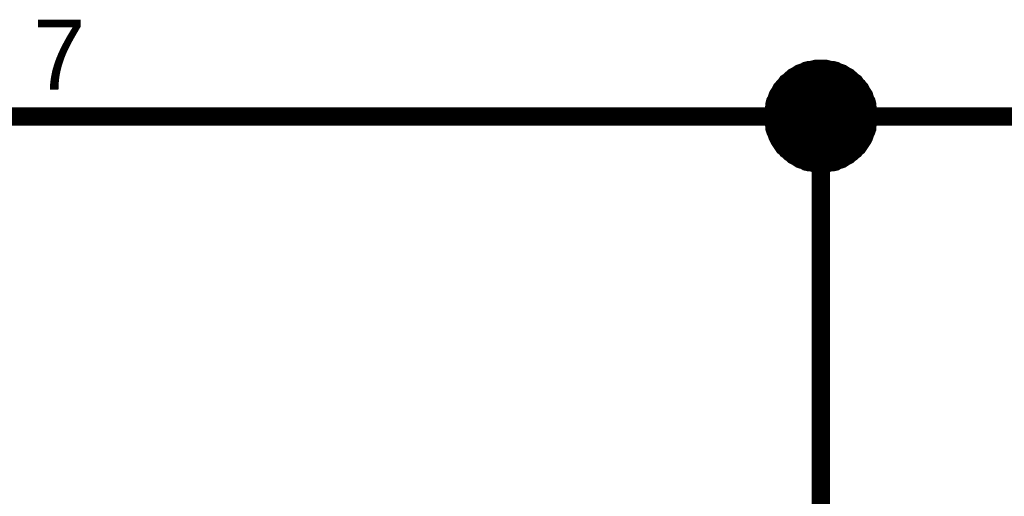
# Model space of a CAD drawing. Extents: x 0 to 17, y 0 to 11.
# Tile 25 of 29: x 6.492 to 7.117, y 8.759 to 9.061. Entities that reach past the tile are written whole.
import ezdxf

# ---------------------------------------------------------------- set-up
doc = ezdxf.new("R2010")
doc.units = 0
doc.layers.add('SHEET', color=255, linetype='CONTINUOUS')

msp = doc.modelspace()

# ---------------------------------------------------------------- linework, layer by layer
at = {"layer": 'SHEET'}
for points, const_width in [([(6.97021, 8.99968), (6.97021, 9.00126), (6.97021, 9.00284), (6.9706, 9.00443), (6.971, 9.00562), (6.971, 9.0072), (6.97139, 9.00878), (6.97219, 9.00997), (6.97258, 9.01156), (6.97298, 9.01274), (6.97377, 9.01393), (6.97456, 9.01512), (6.97535, 9.01671), (6.97615, 9.0175), (6.97694, 9.01869), (6.97813, 9.01987), (6.97892, 9.02106), (6.98011, 9.02185), (6.98129, 9.02304), (6.98248, 9.02383), (6.98327, 9.02463), (6.98486, 9.02542), (6.98605, 9.02621), (6.98723, 9.027), (6.98842, 9.0274), (6.99001, 9.02779), (6.99119, 9.02859), (6.99278, 9.02898), (6.99436, 9.02898), (6.99555, 9.02938), (6.99713, 9.02977), (6.99872, 9.02977), (7.0003, 9.02977)], 0.0118), ([(6.97021, 8.99968), (6.97021, 9.00126), (6.97021, 9.00284), (6.9706, 9.00443), (6.971, 9.00562), (6.971, 9.0072), (6.97139, 9.00878), (6.97219, 9.00997), (6.97258, 9.01156), (6.97298, 9.01274), (6.97377, 9.01393), (6.97456, 9.01512), (6.97535, 9.01671), (6.97615, 9.0175), (6.97694, 9.01869), (6.97813, 9.01987), (6.97892, 9.02106), (6.98011, 9.02185), (6.98129, 9.02304), (6.98248, 9.02383), (6.98327, 9.02463), (6.98486, 9.02542), (6.98605, 9.02621), (6.98723, 9.027), (6.98842, 9.0274), (6.99001, 9.02779), (6.99119, 9.02859), (6.99278, 9.02898), (6.99436, 9.02898), (6.99555, 9.02938), (6.99713, 9.02977), (6.99872, 9.02977), (7.0003, 9.02977)], 0.0118), ([(6.97021, 8.99968), (6.97021, 9.00126), (6.97021, 9.00284), (6.9706, 9.00443), (6.971, 9.00562), (6.971, 9.0072), (6.97139, 9.00878), (6.97219, 9.00997), (6.97258, 9.01156), (6.97298, 9.01274), (6.97377, 9.01393), (6.97456, 9.01512), (6.97535, 9.01671), (6.97615, 9.0175), (6.97694, 9.01869), (6.97813, 9.01987), (6.97892, 9.02106), (6.98011, 9.02185), (6.98129, 9.02304), (6.98248, 9.02383), (6.98327, 9.02463), (6.98486, 9.02542), (6.98605, 9.02621), (6.98723, 9.027), (6.98842, 9.0274), (6.99001, 9.02779), (6.99119, 9.02859), (6.99278, 9.02898), (6.99436, 9.02898), (6.99555, 9.02938), (6.99713, 9.02977), (6.99872, 9.02977), (7.0003, 9.02977)], 0.0118), ([(6.97021, 8.99968), (6.97021, 9.00126), (6.97021, 9.00284), (6.9706, 9.00443), (6.971, 9.00562), (6.971, 9.0072), (6.97139, 9.00878), (6.97219, 9.00997), (6.97258, 9.01156), (6.97298, 9.01274), (6.97377, 9.01393), (6.97456, 9.01512), (6.97535, 9.01671), (6.97615, 9.0175), (6.97694, 9.01869), (6.97813, 9.01987), (6.97892, 9.02106), (6.98011, 9.02185), (6.98129, 9.02304), (6.98248, 9.02383), (6.98327, 9.02463), (6.98486, 9.02542), (6.98605, 9.02621), (6.98723, 9.027), (6.98842, 9.0274), (6.99001, 9.02779), (6.99119, 9.02859), (6.99278, 9.02898), (6.99436, 9.02898), (6.99555, 9.02938), (6.99713, 9.02977), (6.99872, 9.02977), (7.0003, 9.02977)], 0.0118), ([(7.0003, 9.02977), (7.0003, 9.02977)], 0.0118), ([(7.0003, 9.02977), (7.00189, 9.02977), (7.00347, 9.02977), (7.00505, 9.02938), (7.00624, 9.02898), (7.00783, 9.02898), (7.00941, 9.02859), (7.0106, 9.02779), (7.01218, 9.0274), (7.01337, 9.027), (7.01456, 9.02621), (7.01575, 9.02542), (7.01733, 9.02463), (7.01812, 9.02383), (7.01931, 9.02304), (7.0205, 9.02185), (7.02169, 9.02106), (7.02248, 9.01987), (7.02367, 9.01869), (7.02446, 9.0175), (7.02525, 9.01671), (7.02604, 9.01512), (7.02684, 9.01393), (7.02763, 9.01274), (7.02802, 9.01156), (7.02842, 9.00997), (7.02921, 9.00878), (7.02961, 9.0072), (7.02961, 9.00562), (7.03, 9.00443), (7.0304, 9.00284), (7.0304, 9.00126), (7.0304, 8.99968)], 0.0118), ([(7.0003, 9.02977), (7.0003, 9.02977)], 0.0118), ([(7.0003, 9.02977), (7.00189, 9.02977), (7.00347, 9.02977), (7.00505, 9.02938), (7.00624, 9.02898), (7.00783, 9.02898), (7.00941, 9.02859), (7.0106, 9.02779), (7.01218, 9.0274), (7.01337, 9.027), (7.01456, 9.02621), (7.01575, 9.02542), (7.01733, 9.02463), (7.01812, 9.02383), (7.01931, 9.02304), (7.0205, 9.02185), (7.02169, 9.02106), (7.02248, 9.01987), (7.02367, 9.01869), (7.02446, 9.0175), (7.02525, 9.01671), (7.02604, 9.01512), (7.02684, 9.01393), (7.02763, 9.01274), (7.02802, 9.01156), (7.02842, 9.00997), (7.02921, 9.00878), (7.02961, 9.0072), (7.02961, 9.00562), (7.03, 9.00443), (7.0304, 9.00284), (7.0304, 9.00126), (7.0304, 8.99968)], 0.0118), ([(7.0003, 9.02977), (7.0003, 9.02977)], 0.0118), ([(7.0003, 9.02977), (7.00189, 9.02977), (7.00347, 9.02977), (7.00505, 9.02938), (7.00624, 9.02898), (7.00783, 9.02898), (7.00941, 9.02859), (7.0106, 9.02779), (7.01218, 9.0274), (7.01337, 9.027), (7.01456, 9.02621), (7.01575, 9.02542), (7.01733, 9.02463), (7.01812, 9.02383), (7.01931, 9.02304), (7.0205, 9.02185), (7.02169, 9.02106), (7.02248, 9.01987), (7.02367, 9.01869), (7.02446, 9.0175), (7.02525, 9.01671), (7.02604, 9.01512), (7.02684, 9.01393), (7.02763, 9.01274), (7.02802, 9.01156), (7.02842, 9.00997), (7.02921, 9.00878), (7.02961, 9.0072), (7.02961, 9.00562), (7.03, 9.00443), (7.0304, 9.00284), (7.0304, 9.00126), (7.0304, 8.99968)], 0.0118), ([(7.0003, 9.02977), (7.0003, 9.02977)], 0.0118), ([(7.0003, 9.02977), (7.00189, 9.02977), (7.00347, 9.02977), (7.00505, 9.02938), (7.00624, 9.02898), (7.00783, 9.02898), (7.00941, 9.02859), (7.0106, 9.02779), (7.01218, 9.0274), (7.01337, 9.027), (7.01456, 9.02621), (7.01575, 9.02542), (7.01733, 9.02463), (7.01812, 9.02383), (7.01931, 9.02304), (7.0205, 9.02185), (7.02169, 9.02106), (7.02248, 9.01987), (7.02367, 9.01869), (7.02446, 9.0175), (7.02525, 9.01671), (7.02604, 9.01512), (7.02684, 9.01393), (7.02763, 9.01274), (7.02802, 9.01156), (7.02842, 9.00997), (7.02921, 9.00878), (7.02961, 9.0072), (7.02961, 9.00562), (7.03, 9.00443), (7.0304, 9.00284), (7.0304, 9.00126), (7.0304, 8.99968)], 0.0118), ([(6.97021, 8.99968), (6.97021, 9.00126), (6.97021, 9.00284), (6.9706, 9.00443), (6.971, 9.00562), (6.971, 9.0072), (6.97139, 9.00878), (6.97219, 9.00997), (6.97258, 9.01156), (6.97298, 9.01274), (6.97377, 9.01393), (6.97456, 9.01512), (6.97535, 9.01671), (6.97615, 9.0175), (6.97694, 9.01869), (6.97813, 9.01987), (6.97892, 9.02106), (6.98011, 9.02185), (6.98129, 9.02304), (6.98248, 9.02383), (6.98327, 9.02463), (6.98486, 9.02542), (6.98605, 9.02621), (6.98723, 9.027), (6.98842, 9.0274), (6.99001, 9.02779), (6.99119, 9.02859), (6.99278, 9.02898), (6.99436, 9.02898), (6.99555, 9.02938), (6.99713, 9.02977), (6.99872, 9.02977), (7.0003, 9.02977)], 0.0039), ([(6.97021, 8.99968), (6.97021, 9.00126), (6.97021, 9.00284), (6.9706, 9.00443), (6.971, 9.00562), (6.971, 9.0072), (6.97139, 9.00878), (6.97219, 9.00997), (6.97258, 9.01156), (6.97298, 9.01274), (6.97377, 9.01393), (6.97456, 9.01512), (6.97535, 9.01671), (6.97615, 9.0175), (6.97694, 9.01869), (6.97813, 9.01987), (6.97892, 9.02106), (6.98011, 9.02185), (6.98129, 9.02304), (6.98248, 9.02383), (6.98327, 9.02463), (6.98486, 9.02542), (6.98605, 9.02621), (6.98723, 9.027), (6.98842, 9.0274), (6.99001, 9.02779), (6.99119, 9.02859), (6.99278, 9.02898), (6.99436, 9.02898), (6.99555, 9.02938), (6.99713, 9.02977), (6.99872, 9.02977), (7.0003, 9.02977)], 0.0039), ([(6.97021, 8.99968), (6.97021, 9.00126), (6.97021, 9.00284), (6.9706, 9.00443), (6.971, 9.00562), (6.971, 9.0072), (6.97139, 9.00878), (6.97219, 9.00997), (6.97258, 9.01156), (6.97298, 9.01274), (6.97377, 9.01393), (6.97456, 9.01512), (6.97535, 9.01671), (6.97615, 9.0175), (6.97694, 9.01869), (6.97813, 9.01987), (6.97892, 9.02106), (6.98011, 9.02185), (6.98129, 9.02304), (6.98248, 9.02383), (6.98327, 9.02463), (6.98486, 9.02542), (6.98605, 9.02621), (6.98723, 9.027), (6.98842, 9.0274), (6.99001, 9.02779), (6.99119, 9.02859), (6.99278, 9.02898), (6.99436, 9.02898), (6.99555, 9.02938), (6.99713, 9.02977), (6.99872, 9.02977), (7.0003, 9.02977)], 0.0039), ([(6.97021, 8.99968), (6.97021, 9.00126), (6.97021, 9.00284), (6.9706, 9.00443), (6.971, 9.00562), (6.971, 9.0072), (6.97139, 9.00878), (6.97219, 9.00997), (6.97258, 9.01156), (6.97298, 9.01274), (6.97377, 9.01393), (6.97456, 9.01512), (6.97535, 9.01671), (6.97615, 9.0175), (6.97694, 9.01869), (6.97813, 9.01987), (6.97892, 9.02106), (6.98011, 9.02185), (6.98129, 9.02304), (6.98248, 9.02383), (6.98327, 9.02463), (6.98486, 9.02542), (6.98605, 9.02621), (6.98723, 9.027), (6.98842, 9.0274), (6.99001, 9.02779), (6.99119, 9.02859), (6.99278, 9.02898), (6.99436, 9.02898), (6.99555, 9.02938), (6.99713, 9.02977), (6.99872, 9.02977), (7.0003, 9.02977)], 0.0039), ([(7.0003, 9.02977), (7.0003, 9.02977)], 0.0039), ([(7.0003, 9.02977), (7.00189, 9.02977), (7.00347, 9.02977), (7.00505, 9.02938), (7.00624, 9.02898), (7.00783, 9.02898), (7.00941, 9.02859), (7.0106, 9.02779), (7.01218, 9.0274), (7.01337, 9.027), (7.01456, 9.02621), (7.01575, 9.02542), (7.01733, 9.02463), (7.01812, 9.02383), (7.01931, 9.02304), (7.0205, 9.02185), (7.02169, 9.02106), (7.02248, 9.01987), (7.02367, 9.01869), (7.02446, 9.0175), (7.02525, 9.01671), (7.02604, 9.01512), (7.02684, 9.01393), (7.02763, 9.01274), (7.02802, 9.01156), (7.02842, 9.00997), (7.02921, 9.00878), (7.02961, 9.0072), (7.02961, 9.00562), (7.03, 9.00443), (7.0304, 9.00284), (7.0304, 9.00126), (7.0304, 8.99968)], 0.0039), ([(7.0003, 9.02977), (7.0003, 9.02977)], 0.0039), ([(7.0003, 9.02977), (7.00189, 9.02977), (7.00347, 9.02977), (7.00505, 9.02938), (7.00624, 9.02898), (7.00783, 9.02898), (7.00941, 9.02859), (7.0106, 9.02779), (7.01218, 9.0274), (7.01337, 9.027), (7.01456, 9.02621), (7.01575, 9.02542), (7.01733, 9.02463), (7.01812, 9.02383), (7.01931, 9.02304), (7.0205, 9.02185), (7.02169, 9.02106), (7.02248, 9.01987), (7.02367, 9.01869), (7.02446, 9.0175), (7.02525, 9.01671), (7.02604, 9.01512), (7.02684, 9.01393), (7.02763, 9.01274), (7.02802, 9.01156), (7.02842, 9.00997), (7.02921, 9.00878), (7.02961, 9.0072), (7.02961, 9.00562), (7.03, 9.00443), (7.0304, 9.00284), (7.0304, 9.00126), (7.0304, 8.99968)], 0.0039), ([(7.0003, 9.02977), (7.0003, 9.02977)], 0.0039), ([(7.0003, 9.02977), (7.00189, 9.02977), (7.00347, 9.02977), (7.00505, 9.02938), (7.00624, 9.02898), (7.00783, 9.02898), (7.00941, 9.02859), (7.0106, 9.02779), (7.01218, 9.0274), (7.01337, 9.027), (7.01456, 9.02621), (7.01575, 9.02542), (7.01733, 9.02463), (7.01812, 9.02383), (7.01931, 9.02304), (7.0205, 9.02185), (7.02169, 9.02106), (7.02248, 9.01987), (7.02367, 9.01869), (7.02446, 9.0175), (7.02525, 9.01671), (7.02604, 9.01512), (7.02684, 9.01393), (7.02763, 9.01274), (7.02802, 9.01156), (7.02842, 9.00997), (7.02921, 9.00878), (7.02961, 9.0072), (7.02961, 9.00562), (7.03, 9.00443), (7.0304, 9.00284), (7.0304, 9.00126), (7.0304, 8.99968)], 0.0039), ([(7.0003, 9.02977), (7.0003, 9.02977)], 0.0039), ([(7.0003, 9.02977), (7.00189, 9.02977), (7.00347, 9.02977), (7.00505, 9.02938), (7.00624, 9.02898), (7.00783, 9.02898), (7.00941, 9.02859), (7.0106, 9.02779), (7.01218, 9.0274), (7.01337, 9.027), (7.01456, 9.02621), (7.01575, 9.02542), (7.01733, 9.02463), (7.01812, 9.02383), (7.01931, 9.02304), (7.0205, 9.02185), (7.02169, 9.02106), (7.02248, 9.01987), (7.02367, 9.01869), (7.02446, 9.0175), (7.02525, 9.01671), (7.02604, 9.01512), (7.02684, 9.01393), (7.02763, 9.01274), (7.02802, 9.01156), (7.02842, 9.00997), (7.02921, 9.00878), (7.02961, 9.0072), (7.02961, 9.00562), (7.03, 9.00443), (7.0304, 9.00284), (7.0304, 9.00126), (7.0304, 8.99968)], 0.0039), ([(6.40034, 8.99968), (6.60033, 8.99968)], 0.0118), ([(6.60033, 8.99968), (7.0003, 8.99968), (7.80025, 8.99968), (7.80025, 8.79968), (8.30001, 8.79968)], 0.0118), ([(7.0003, 8.96997), (6.99872, 8.96997), (6.99713, 8.96997), (6.99555, 8.97037), (6.99436, 8.97077), (6.99278, 8.97077), (6.99119, 8.97116), (6.99001, 8.97195), (6.98842, 8.97235), (6.98723, 8.97275), (6.98605, 8.97354), (6.98486, 8.97433), (6.98327, 8.97512), (6.98248, 8.97591), (6.98129, 8.97671), (6.98011, 8.97789), (6.97892, 8.97869), (6.97813, 8.97987), (6.97694, 8.98067), (6.97615, 8.98185), (6.97535, 8.98304), (6.97456, 8.98423), (6.97377, 8.98542), (6.97298, 8.987), (6.97258, 8.98819), (6.97219, 8.98938), (6.97139, 8.99096), (6.971, 8.99215), (6.971, 8.99374), (6.9706, 8.99532), (6.97021, 8.99651), (6.97021, 8.99809), (6.97021, 8.99968)], 0.0118), ([(6.97021, 8.99968), (6.97021, 8.99968)], 0.0118), ([(7.0003, 8.96997), (6.99872, 8.96997), (6.99713, 8.96997), (6.99555, 8.97037), (6.99436, 8.97077), (6.99278, 8.97077), (6.99119, 8.97116), (6.99001, 8.97195), (6.98842, 8.97235), (6.98723, 8.97275), (6.98605, 8.97354), (6.98486, 8.97433), (6.98327, 8.97512), (6.98248, 8.97591), (6.98129, 8.97671), (6.98011, 8.97789), (6.97892, 8.97869), (6.97813, 8.97987), (6.97694, 8.98067), (6.97615, 8.98185), (6.97535, 8.98304), (6.97456, 8.98423), (6.97377, 8.98542), (6.97298, 8.987), (6.97258, 8.98819), (6.97219, 8.98938), (6.97139, 8.99096), (6.971, 8.99215), (6.971, 8.99374), (6.9706, 8.99532), (6.97021, 8.99651), (6.97021, 8.99809), (6.97021, 8.99968)], 0.0118), ([(6.97021, 8.99968), (6.97021, 8.99968)], 0.0118), ([(7.0003, 8.96997), (6.99872, 8.96997), (6.99713, 8.96997), (6.99555, 8.97037), (6.99436, 8.97077), (6.99278, 8.97077), (6.99119, 8.97116), (6.99001, 8.97195), (6.98842, 8.97235), (6.98723, 8.97275), (6.98605, 8.97354), (6.98486, 8.97433), (6.98327, 8.97512), (6.98248, 8.97591), (6.98129, 8.97671), (6.98011, 8.97789), (6.97892, 8.97869), (6.97813, 8.97987), (6.97694, 8.98067), (6.97615, 8.98185), (6.97535, 8.98304), (6.97456, 8.98423), (6.97377, 8.98542), (6.97298, 8.987), (6.97258, 8.98819), (6.97219, 8.98938), (6.97139, 8.99096), (6.971, 8.99215), (6.971, 8.99374), (6.9706, 8.99532), (6.97021, 8.99651), (6.97021, 8.99809), (6.97021, 8.99968)], 0.0118), ([(6.97021, 8.99968), (6.97021, 8.99968)], 0.0118), ([(7.0003, 8.96997), (6.99872, 8.96997), (6.99713, 8.96997), (6.99555, 8.97037), (6.99436, 8.97077), (6.99278, 8.97077), (6.99119, 8.97116), (6.99001, 8.97195), (6.98842, 8.97235), (6.98723, 8.97275), (6.98605, 8.97354), (6.98486, 8.97433), (6.98327, 8.97512), (6.98248, 8.97591), (6.98129, 8.97671), (6.98011, 8.97789), (6.97892, 8.97869), (6.97813, 8.97987), (6.97694, 8.98067), (6.97615, 8.98185), (6.97535, 8.98304), (6.97456, 8.98423), (6.97377, 8.98542), (6.97298, 8.987), (6.97258, 8.98819), (6.97219, 8.98938), (6.97139, 8.99096), (6.971, 8.99215), (6.971, 8.99374), (6.9706, 8.99532), (6.97021, 8.99651), (6.97021, 8.99809), (6.97021, 8.99968)], 0.0118), ([(6.97021, 8.99968), (6.97021, 8.99968)], 0.0118), ([(7.0304, 8.99968), (7.0304, 8.99809), (7.0304, 8.99651), (7.03, 8.99532), (7.02961, 8.99374), (7.02961, 8.99215), (7.02921, 8.99096), (7.02842, 8.98938), (7.02802, 8.98819), (7.02763, 8.987), (7.02684, 8.98542), (7.02604, 8.98423), (7.02525, 8.98304), (7.02446, 8.98185), (7.02367, 8.98067), (7.02248, 8.97987), (7.02169, 8.97869), (7.0205, 8.97789), (7.01931, 8.97671), (7.01812, 8.97591), (7.01733, 8.97512), (7.01575, 8.97433), (7.01456, 8.97354), (7.01337, 8.97275), (7.01218, 8.97235), (7.0106, 8.97195), (7.00941, 8.97116), (7.00783, 8.97077), (7.00624, 8.97077), (7.00505, 8.97037), (7.00347, 8.96997), (7.00189, 8.96997), (7.0003, 8.96997)], 0.0118), ([(7.0003, 8.99968), (7.0003, 8.89988)], 0.0118), ([(7.0304, 8.99968), (7.0304, 8.99809), (7.0304, 8.99651), (7.03, 8.99532), (7.02961, 8.99374), (7.02961, 8.99215), (7.02921, 8.99096), (7.02842, 8.98938), (7.02802, 8.98819), (7.02763, 8.987), (7.02684, 8.98542), (7.02604, 8.98423), (7.02525, 8.98304), (7.02446, 8.98185), (7.02367, 8.98067), (7.02248, 8.97987), (7.02169, 8.97869), (7.0205, 8.97789), (7.01931, 8.97671), (7.01812, 8.97591), (7.01733, 8.97512), (7.01575, 8.97433), (7.01456, 8.97354), (7.01337, 8.97275), (7.01218, 8.97235), (7.0106, 8.97195), (7.00941, 8.97116), (7.00783, 8.97077), (7.00624, 8.97077), (7.00505, 8.97037), (7.00347, 8.96997), (7.00189, 8.96997), (7.0003, 8.96997)], 0.0118), ([(7.0304, 8.99968), (7.0304, 8.99809), (7.0304, 8.99651), (7.03, 8.99532), (7.02961, 8.99374), (7.02961, 8.99215), (7.02921, 8.99096), (7.02842, 8.98938), (7.02802, 8.98819), (7.02763, 8.987), (7.02684, 8.98542), (7.02604, 8.98423), (7.02525, 8.98304), (7.02446, 8.98185), (7.02367, 8.98067), (7.02248, 8.97987), (7.02169, 8.97869), (7.0205, 8.97789), (7.01931, 8.97671), (7.01812, 8.97591), (7.01733, 8.97512), (7.01575, 8.97433), (7.01456, 8.97354), (7.01337, 8.97275), (7.01218, 8.97235), (7.0106, 8.97195), (7.00941, 8.97116), (7.00783, 8.97077), (7.00624, 8.97077), (7.00505, 8.97037), (7.00347, 8.96997), (7.00189, 8.96997), (7.0003, 8.96997)], 0.0118), ([(7.0304, 8.99968), (7.0304, 8.99809), (7.0304, 8.99651), (7.03, 8.99532), (7.02961, 8.99374), (7.02961, 8.99215), (7.02921, 8.99096), (7.02842, 8.98938), (7.02802, 8.98819), (7.02763, 8.987), (7.02684, 8.98542), (7.02604, 8.98423), (7.02525, 8.98304), (7.02446, 8.98185), (7.02367, 8.98067), (7.02248, 8.97987), (7.02169, 8.97869), (7.0205, 8.97789), (7.01931, 8.97671), (7.01812, 8.97591), (7.01733, 8.97512), (7.01575, 8.97433), (7.01456, 8.97354), (7.01337, 8.97275), (7.01218, 8.97235), (7.0106, 8.97195), (7.00941, 8.97116), (7.00783, 8.97077), (7.00624, 8.97077), (7.00505, 8.97037), (7.00347, 8.96997), (7.00189, 8.96997), (7.0003, 8.96997)], 0.0118), ([(7.0304, 8.99968), (7.0304, 8.99968), (7.0304, 8.99968), (7.0304, 8.99968), (7.0304, 8.99968), (7.0304, 8.99968), (7.0304, 8.99968), (7.0304, 8.99968), (7.0304, 8.99968), (7.0304, 8.99968), (7.0304, 8.99968), (7.0304, 8.99968), (7.0304, 8.99968), (7.0304, 8.99968), (7.0304, 8.99968), (7.0304, 8.99968), (7.0304, 8.99968), (7.0304, 8.99968), (7.0304, 8.99968), (7.0304, 8.99968), (7.0304, 8.99968), (7.0304, 8.99968), (7.0304, 8.99968), (7.0304, 8.99968), (7.0304, 8.99968), (7.0304, 8.99968), (7.0304, 8.99968), (7.0304, 8.99968), (7.0304, 8.99968), (7.0304, 8.99968), (7.0304, 8.99968), (7.0304, 8.99968), (7.0304, 8.99968)], 0.0118), ([(7.0304, 8.99968), (7.0304, 8.99968)], 0.0118), ([(7.0304, 8.99968), (7.0304, 8.99968), (7.0304, 8.99968), (7.0304, 8.99968), (7.0304, 8.99968), (7.0304, 8.99968), (7.0304, 8.99968), (7.0304, 8.99968), (7.0304, 8.99968), (7.0304, 8.99968), (7.0304, 8.99968), (7.0304, 8.99968), (7.0304, 8.99968), (7.0304, 8.99968), (7.0304, 8.99968), (7.0304, 8.99968), (7.0304, 8.99968), (7.0304, 8.99968), (7.0304, 8.99968), (7.0304, 8.99968), (7.0304, 8.99968), (7.0304, 8.99968), (7.0304, 8.99968), (7.0304, 8.99968), (7.0304, 8.99968), (7.0304, 8.99968), (7.0304, 8.99968), (7.0304, 8.99968), (7.0304, 8.99968), (7.0304, 8.99968), (7.0304, 8.99968), (7.0304, 8.99968), (7.0304, 8.99968)], 0.0118), ([(7.0304, 8.99968), (7.0304, 8.99968)], 0.0118), ([(7.0304, 8.99968), (7.0304, 8.99968), (7.0304, 8.99968), (7.0304, 8.99968), (7.0304, 8.99968), (7.0304, 8.99968), (7.0304, 8.99968), (7.0304, 8.99968), (7.0304, 8.99968), (7.0304, 8.99968), (7.0304, 8.99968), (7.0304, 8.99968), (7.0304, 8.99968), (7.0304, 8.99968), (7.0304, 8.99968), (7.0304, 8.99968), (7.0304, 8.99968), (7.0304, 8.99968), (7.0304, 8.99968), (7.0304, 8.99968), (7.0304, 8.99968), (7.0304, 8.99968), (7.0304, 8.99968), (7.0304, 8.99968), (7.0304, 8.99968), (7.0304, 8.99968), (7.0304, 8.99968), (7.0304, 8.99968), (7.0304, 8.99968), (7.0304, 8.99968), (7.0304, 8.99968), (7.0304, 8.99968), (7.0304, 8.99968)], 0.0118), ([(7.0304, 8.99968), (7.0304, 8.99968)], 0.0118), ([(7.0304, 8.99968), (7.0304, 8.99968), (7.0304, 8.99968), (7.0304, 8.99968), (7.0304, 8.99968), (7.0304, 8.99968), (7.0304, 8.99968), (7.0304, 8.99968), (7.0304, 8.99968), (7.0304, 8.99968), (7.0304, 8.99968), (7.0304, 8.99968), (7.0304, 8.99968), (7.0304, 8.99968), (7.0304, 8.99968), (7.0304, 8.99968), (7.0304, 8.99968), (7.0304, 8.99968), (7.0304, 8.99968), (7.0304, 8.99968), (7.0304, 8.99968), (7.0304, 8.99968), (7.0304, 8.99968), (7.0304, 8.99968), (7.0304, 8.99968), (7.0304, 8.99968), (7.0304, 8.99968), (7.0304, 8.99968), (7.0304, 8.99968), (7.0304, 8.99968), (7.0304, 8.99968), (7.0304, 8.99968), (7.0304, 8.99968)], 0.0118), ([(7.0304, 8.99968), (7.0304, 8.99968)], 0.0118), ([(7.0003, 8.96997), (6.99872, 8.96997), (6.99713, 8.96997), (6.99555, 8.97037), (6.99436, 8.97077), (6.99278, 8.97077), (6.99119, 8.97116), (6.99001, 8.97195), (6.98842, 8.97235), (6.98723, 8.97275), (6.98605, 8.97354), (6.98486, 8.97433), (6.98327, 8.97512), (6.98248, 8.97591), (6.98129, 8.97671), (6.98011, 8.97789), (6.97892, 8.97869), (6.97813, 8.97987), (6.97694, 8.98067), (6.97615, 8.98185), (6.97535, 8.98304), (6.97456, 8.98423), (6.97377, 8.98542), (6.97298, 8.987), (6.97258, 8.98819), (6.97219, 8.98938), (6.97139, 8.99096), (6.971, 8.99215), (6.971, 8.99374), (6.9706, 8.99532), (6.97021, 8.99651), (6.97021, 8.99809), (6.97021, 8.99968)], 0.0039), ([(6.97021, 8.99968), (6.97021, 8.99968)], 0.0039), ([(7.0003, 8.96997), (6.99872, 8.96997), (6.99713, 8.96997), (6.99555, 8.97037), (6.99436, 8.97077), (6.99278, 8.97077), (6.99119, 8.97116), (6.99001, 8.97195), (6.98842, 8.97235), (6.98723, 8.97275), (6.98605, 8.97354), (6.98486, 8.97433), (6.98327, 8.97512), (6.98248, 8.97591), (6.98129, 8.97671), (6.98011, 8.97789), (6.97892, 8.97869), (6.97813, 8.97987), (6.97694, 8.98067), (6.97615, 8.98185), (6.97535, 8.98304), (6.97456, 8.98423), (6.97377, 8.98542), (6.97298, 8.987), (6.97258, 8.98819), (6.97219, 8.98938), (6.97139, 8.99096), (6.971, 8.99215), (6.971, 8.99374), (6.9706, 8.99532), (6.97021, 8.99651), (6.97021, 8.99809), (6.97021, 8.99968)], 0.0039), ([(6.97021, 8.99968), (6.97021, 8.99968)], 0.0039), ([(7.0003, 8.96997), (6.99872, 8.96997), (6.99713, 8.96997), (6.99555, 8.97037), (6.99436, 8.97077), (6.99278, 8.97077), (6.99119, 8.97116), (6.99001, 8.97195), (6.98842, 8.97235), (6.98723, 8.97275), (6.98605, 8.97354), (6.98486, 8.97433), (6.98327, 8.97512), (6.98248, 8.97591), (6.98129, 8.97671), (6.98011, 8.97789), (6.97892, 8.97869), (6.97813, 8.97987), (6.97694, 8.98067), (6.97615, 8.98185), (6.97535, 8.98304), (6.97456, 8.98423), (6.97377, 8.98542), (6.97298, 8.987), (6.97258, 8.98819), (6.97219, 8.98938), (6.97139, 8.99096), (6.971, 8.99215), (6.971, 8.99374), (6.9706, 8.99532), (6.97021, 8.99651), (6.97021, 8.99809), (6.97021, 8.99968)], 0.0039), ([(6.97021, 8.99968), (6.97021, 8.99968)], 0.0039), ([(7.0003, 8.96997), (6.99872, 8.96997), (6.99713, 8.96997), (6.99555, 8.97037), (6.99436, 8.97077), (6.99278, 8.97077), (6.99119, 8.97116), (6.99001, 8.97195), (6.98842, 8.97235), (6.98723, 8.97275), (6.98605, 8.97354), (6.98486, 8.97433), (6.98327, 8.97512), (6.98248, 8.97591), (6.98129, 8.97671), (6.98011, 8.97789), (6.97892, 8.97869), (6.97813, 8.97987), (6.97694, 8.98067), (6.97615, 8.98185), (6.97535, 8.98304), (6.97456, 8.98423), (6.97377, 8.98542), (6.97298, 8.987), (6.97258, 8.98819), (6.97219, 8.98938), (6.97139, 8.99096), (6.971, 8.99215), (6.971, 8.99374), (6.9706, 8.99532), (6.97021, 8.99651), (6.97021, 8.99809), (6.97021, 8.99968)], 0.0039), ([(6.97021, 8.99968), (6.97021, 8.99968)], 0.0039), ([(7.0304, 8.99968), (7.0304, 8.99809), (7.0304, 8.99651), (7.03, 8.99532), (7.02961, 8.99374), (7.02961, 8.99215), (7.02921, 8.99096), (7.02842, 8.98938), (7.02802, 8.98819), (7.02763, 8.987), (7.02684, 8.98542), (7.02604, 8.98423), (7.02525, 8.98304), (7.02446, 8.98185), (7.02367, 8.98067), (7.02248, 8.97987), (7.02169, 8.97869), (7.0205, 8.97789), (7.01931, 8.97671), (7.01812, 8.97591), (7.01733, 8.97512), (7.01575, 8.97433), (7.01456, 8.97354), (7.01337, 8.97275), (7.01218, 8.97235), (7.0106, 8.97195), (7.00941, 8.97116), (7.00783, 8.97077), (7.00624, 8.97077), (7.00505, 8.97037), (7.00347, 8.96997), (7.00189, 8.96997), (7.0003, 8.96997)], 0.0039), ([(7.0304, 8.99968), (7.0304, 8.99809), (7.0304, 8.99651), (7.03, 8.99532), (7.02961, 8.99374), (7.02961, 8.99215), (7.02921, 8.99096), (7.02842, 8.98938), (7.02802, 8.98819), (7.02763, 8.987), (7.02684, 8.98542), (7.02604, 8.98423), (7.02525, 8.98304), (7.02446, 8.98185), (7.02367, 8.98067), (7.02248, 8.97987), (7.02169, 8.97869), (7.0205, 8.97789), (7.01931, 8.97671), (7.01812, 8.97591), (7.01733, 8.97512), (7.01575, 8.97433), (7.01456, 8.97354), (7.01337, 8.97275), (7.01218, 8.97235), (7.0106, 8.97195), (7.00941, 8.97116), (7.00783, 8.97077), (7.00624, 8.97077), (7.00505, 8.97037), (7.00347, 8.96997), (7.00189, 8.96997), (7.0003, 8.96997)], 0.0039), ([(7.0304, 8.99968), (7.0304, 8.99809), (7.0304, 8.99651), (7.03, 8.99532), (7.02961, 8.99374), (7.02961, 8.99215), (7.02921, 8.99096), (7.02842, 8.98938), (7.02802, 8.98819), (7.02763, 8.987), (7.02684, 8.98542), (7.02604, 8.98423), (7.02525, 8.98304), (7.02446, 8.98185), (7.02367, 8.98067), (7.02248, 8.97987), (7.02169, 8.97869), (7.0205, 8.97789), (7.01931, 8.97671), (7.01812, 8.97591), (7.01733, 8.97512), (7.01575, 8.97433), (7.01456, 8.97354), (7.01337, 8.97275), (7.01218, 8.97235), (7.0106, 8.97195), (7.00941, 8.97116), (7.00783, 8.97077), (7.00624, 8.97077), (7.00505, 8.97037), (7.00347, 8.96997), (7.00189, 8.96997), (7.0003, 8.96997)], 0.0039), ([(7.0304, 8.99968), (7.0304, 8.99809), (7.0304, 8.99651), (7.03, 8.99532), (7.02961, 8.99374), (7.02961, 8.99215), (7.02921, 8.99096), (7.02842, 8.98938), (7.02802, 8.98819), (7.02763, 8.987), (7.02684, 8.98542), (7.02604, 8.98423), (7.02525, 8.98304), (7.02446, 8.98185), (7.02367, 8.98067), (7.02248, 8.97987), (7.02169, 8.97869), (7.0205, 8.97789), (7.01931, 8.97671), (7.01812, 8.97591), (7.01733, 8.97512), (7.01575, 8.97433), (7.01456, 8.97354), (7.01337, 8.97275), (7.01218, 8.97235), (7.0106, 8.97195), (7.00941, 8.97116), (7.00783, 8.97077), (7.00624, 8.97077), (7.00505, 8.97037), (7.00347, 8.96997), (7.00189, 8.96997), (7.0003, 8.96997)], 0.0039), ([(7.0304, 8.99968), (7.0304, 8.99968), (7.0304, 8.99968), (7.0304, 8.99968), (7.0304, 8.99968), (7.0304, 8.99968), (7.0304, 8.99968), (7.0304, 8.99968), (7.0304, 8.99968), (7.0304, 8.99968), (7.0304, 8.99968), (7.0304, 8.99968), (7.0304, 8.99968), (7.0304, 8.99968), (7.0304, 8.99968), (7.0304, 8.99968), (7.0304, 8.99968), (7.0304, 8.99968), (7.0304, 8.99968), (7.0304, 8.99968), (7.0304, 8.99968), (7.0304, 8.99968), (7.0304, 8.99968), (7.0304, 8.99968), (7.0304, 8.99968), (7.0304, 8.99968), (7.0304, 8.99968), (7.0304, 8.99968), (7.0304, 8.99968), (7.0304, 8.99968), (7.0304, 8.99968), (7.0304, 8.99968), (7.0304, 8.99968)], 0.0039), ([(7.0304, 8.99968), (7.0304, 8.99968)], 0.0039), ([(7.0304, 8.99968), (7.0304, 8.99968), (7.0304, 8.99968), (7.0304, 8.99968), (7.0304, 8.99968), (7.0304, 8.99968), (7.0304, 8.99968), (7.0304, 8.99968), (7.0304, 8.99968), (7.0304, 8.99968), (7.0304, 8.99968), (7.0304, 8.99968), (7.0304, 8.99968), (7.0304, 8.99968), (7.0304, 8.99968), (7.0304, 8.99968), (7.0304, 8.99968), (7.0304, 8.99968), (7.0304, 8.99968), (7.0304, 8.99968), (7.0304, 8.99968), (7.0304, 8.99968), (7.0304, 8.99968), (7.0304, 8.99968), (7.0304, 8.99968), (7.0304, 8.99968), (7.0304, 8.99968), (7.0304, 8.99968), (7.0304, 8.99968), (7.0304, 8.99968), (7.0304, 8.99968), (7.0304, 8.99968), (7.0304, 8.99968)], 0.0039), ([(7.0304, 8.99968), (7.0304, 8.99968)], 0.0039), ([(7.0304, 8.99968), (7.0304, 8.99968), (7.0304, 8.99968), (7.0304, 8.99968), (7.0304, 8.99968), (7.0304, 8.99968), (7.0304, 8.99968), (7.0304, 8.99968), (7.0304, 8.99968), (7.0304, 8.99968), (7.0304, 8.99968), (7.0304, 8.99968), (7.0304, 8.99968), (7.0304, 8.99968), (7.0304, 8.99968), (7.0304, 8.99968), (7.0304, 8.99968), (7.0304, 8.99968), (7.0304, 8.99968), (7.0304, 8.99968), (7.0304, 8.99968), (7.0304, 8.99968), (7.0304, 8.99968), (7.0304, 8.99968), (7.0304, 8.99968), (7.0304, 8.99968), (7.0304, 8.99968), (7.0304, 8.99968), (7.0304, 8.99968), (7.0304, 8.99968), (7.0304, 8.99968), (7.0304, 8.99968), (7.0304, 8.99968)], 0.0039), ([(7.0304, 8.99968), (7.0304, 8.99968)], 0.0039), ([(7.0304, 8.99968), (7.0304, 8.99968), (7.0304, 8.99968), (7.0304, 8.99968), (7.0304, 8.99968), (7.0304, 8.99968), (7.0304, 8.99968), (7.0304, 8.99968), (7.0304, 8.99968), (7.0304, 8.99968), (7.0304, 8.99968), (7.0304, 8.99968), (7.0304, 8.99968), (7.0304, 8.99968), (7.0304, 8.99968), (7.0304, 8.99968), (7.0304, 8.99968), (7.0304, 8.99968), (7.0304, 8.99968), (7.0304, 8.99968), (7.0304, 8.99968), (7.0304, 8.99968), (7.0304, 8.99968), (7.0304, 8.99968), (7.0304, 8.99968), (7.0304, 8.99968), (7.0304, 8.99968), (7.0304, 8.99968), (7.0304, 8.99968), (7.0304, 8.99968), (7.0304, 8.99968), (7.0304, 8.99968), (7.0304, 8.99968)], 0.0039), ([(7.0304, 8.99968), (7.0304, 8.99968)], 0.0039), ([(7.0003, 8.74978), (7.0003, 8.89988)], 0.0118)]:
    msp.add_lwpolyline(points, dxfattribs=dict(at, const_width=const_width))
at = {"layer": 'SHEET', "const_width": 0.03}
msp.add_lwpolyline([(6.985, 9, 1), (7.015, 9, 1)], format="xyb", close=True, dxfattribs=at)

# ---------------------------------------------------------------- texts
at = {"layer": 'SHEET'}
msp.add_text('7', height=0.04435, dxfattribs=at).set_placement((6.50093, 9.01671))

doc.saveas('drawing.dxf')
